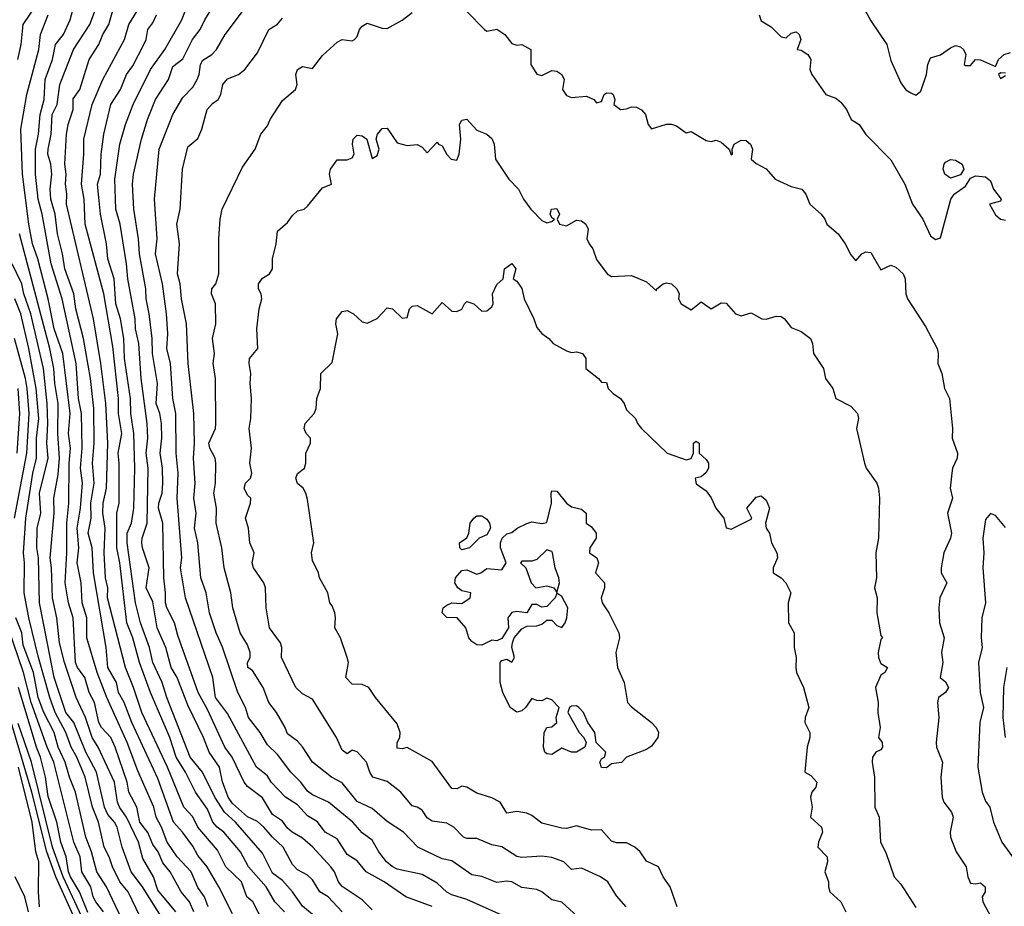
# Model space of a CAD drawing. Header units: metres. Extents: x -51132 to -49532, y -231222 to -229437.
# Tile 135 of 256: x -50552 to -50454, y -230771 to -230682. Entities that reach past the tile are written whole.
import ezdxf

# ---------------------------------------------------------------- set-up
doc = ezdxf.new("R2010")
doc.units = ezdxf.units.M
for name, color, linetype in [('CONTOUR_HALF', 8, 'Continuous'), ('CONTOUR_INDEX', 1, 'Continuous'), ('CONTOUR_INTER', 3, 'Continuous')]:
    doc.layers.add(name, color=color, linetype=linetype)

msp = doc.modelspace()

# ---------------------------------------------------------------- linework, layer by layer
at = {"layer": 'CONTOUR_HALF'}
for points, elevation in [([(-50531.08, -230771.477), (-50532.457, -230768.759), (-50533.63, -230766.759), (-50534.58, -230765.621), (-50535.08, -230764.687), (-50536.119, -230763.259), (-50536.999, -230762.259), (-50538.58, -230757.879), (-50541.184, -230752.259), (-50541.944, -230750.259), (-50542.511, -230749.259), (-50542.729, -230748.259), (-50543.59, -230746.759), (-50543.77, -230744.759), (-50545.044, -230737.259), (-50545.16, -230734.759), (-50545.577, -230733.259), (-50545.269, -230731.759), (-50545.285, -230730.259), (-50544.97, -230728.259), (-50545.14, -230726.259), (-50544.949, -230724.259), (-50544.991, -230720.759), (-50545.317, -230717.759), (-50546.023, -230713.759), (-50546.812, -230710.759), (-50547, -230709.259), (-50547.903, -230706.759), (-50548.134, -230705.259), (-50548.638, -230703.259), (-50548.872, -230701.259), (-50549.302, -230699.759), (-50549.381, -230698.759), (-50549.218, -230697.259), (-50549.303, -230696.259), (-50549.606, -230695.259), (-50549.582, -230694.759), (-50549.265, -230693.259), (-50549.168, -230691.259), (-50548.681, -230690.259), (-50548.419, -230688.259), (-50547.035, -230684.759), (-50545.392, -230682.259), (-50542.962, -230675.759)], 75.5), ([(-50520.089, -230771.259), (-50521.501, -230769.759), (-50522.329, -230769.259), (-50523.08, -230768.051), (-50523.58, -230767.578), (-50524.58, -230767.057), (-50525.08, -230766.529), (-50526.013, -230764.759), (-50527.091, -230763.759), (-50527.945, -230762.759), (-50528.58, -230762.216), (-50529.58, -230761.716), (-50531.08, -230760.393), (-50531.517, -230759.759), (-50532.08, -230758.221), (-50532.387, -230756.759), (-50533.42, -230755.259), (-50534.011, -230753.759), (-50535.58, -230750.514), (-50536.642, -230747.759), (-50537.244, -230746.759), (-50537.759, -230744.759), (-50538.657, -230742.759), (-50539.08, -230740.168), (-50539.75, -230738.759), (-50539.446, -230736.759), (-50540.121, -230734.759), (-50540.185, -230734.259), (-50540.149, -230733.759), (-50539.637, -230732.259), (-50539.562, -230726.759), (-50539.732, -230725.259), (-50539.593, -230723.759), (-50539.654, -230722.259), (-50540.26, -230717.759), (-50540.497, -230714.259), (-50540.802, -230712.759), (-50540.853, -230711.759), (-50541.596, -230707.759), (-50541.714, -230706.259), (-50542.359, -230702.259), (-50542.8, -230700.759), (-50542.879, -230697.759), (-50542.392, -230694.259), (-50541.803, -230692.259), (-50541.035, -230690.259), (-50539.303, -230686.759), (-50537.89, -230684.759), (-50536.173, -230681.759), (-50535.08, -230678.91)], 77.5), ([(-50525.865, -230771.259), (-50526.833, -230770.259), (-50527.726, -230768.759), (-50529.469, -230766.759), (-50530.291, -230765.259), (-50531.957, -230763.259), (-50532.641, -230762.759), (-50533.055, -230762.259), (-50533.58, -230760.951), (-50534.786, -230759.259), (-50535.787, -230757.259), (-50536.727, -230755.759), (-50537.365, -230753.759), (-50539.302, -230749.259), (-50540.419, -230746.259), (-50541.1, -230743.759), (-50541.692, -230742.259), (-50542.371, -230736.259), (-50542.687, -230734.759), (-50542.701, -230731.259), (-50542.462, -230730.259), (-50542.439, -230726.259), (-50542.555, -230725.259), (-50542.186, -230723.259), (-50542.535, -230721.259), (-50542.528, -230719.759), (-50543.08, -230714.538), (-50543.989, -230709.259), (-50545.869, -230702.259), (-50545.952, -230699.759), (-50546.247, -230698.259), (-50545.984, -230695.259), (-50545.982, -230693.759), (-50545.147, -230690.259), (-50544.091, -230687.759), (-50541.915, -230683.759), (-50541.494, -230682.259), (-50539.988, -230679.759)], 76.5), ([(-50534.956, -230771.259), (-50535.415, -230770.259), (-50536.243, -230769.259), (-50537.355, -230767.259), (-50538.08, -230766.33), (-50538.533, -230765.259), (-50539.08, -230764.511), (-50539.58, -230763.316), (-50540.369, -230762.259), (-50540.692, -230760.759), (-50541.475, -230759.259), (-50541.66, -230758.259), (-50542.849, -230754.759), (-50543.29, -230753.759), (-50544.211, -230752.759), (-50544.485, -230752.259), (-50544.929, -230750.259), (-50545.464, -230749.259), (-50545.897, -230747.759), (-50546.628, -230746.759), (-50546.82, -230746.259), (-50547.082, -230741.759), (-50547.518, -230740.259), (-50547.875, -230738.259), (-50547.709, -230735.259), (-50547.717, -230732.259), (-50547.487, -230730.259), (-50547.467, -230726.259), (-50547.328, -230724.759), (-50547.537, -230723.259), (-50547.355, -230721.259), (-50548.1, -230715.259), (-50548.971, -230712.759), (-50549.582, -230709.759), (-50550.61, -230705.759), (-50551.155, -230704.259), (-50551.525, -230702.259), (-50552.153, -230697.259), (-50552.305, -230692.759), (-50551.707, -230689.259), (-50550.525, -230684.759), (-50550.332, -230683.259), (-50549.586, -230681.259)], 74.5), ([(-50511.08, -230770.716), (-50513.722, -230769.759), (-50515.866, -230768.259), (-50517.695, -230767.259), (-50518.58, -230766.161), (-50519.58, -230765.519), (-50520.58, -230763.954), (-50521.79, -230763.259), (-50522.58, -230762.225), (-50523.58, -230761.637), (-50524.58, -230760.542), (-50525.771, -230759.759), (-50527.195, -230758.259), (-50527.58, -230757.614), (-50528.678, -230756.759), (-50531.58, -230751.368), (-50532.788, -230749.759), (-50533.048, -230747.759), (-50535.787, -230739.759), (-50536.291, -230736.759), (-50536.175, -230735.759), (-50536.63, -230729.759), (-50536.551, -230727.259), (-50536.74, -230725.259), (-50536.772, -230721.259), (-50537.086, -230719.759), (-50537.319, -230716.259), (-50537.665, -230714.759), (-50537.583, -230713.259), (-50537.713, -230711.259), (-50538.116, -230708.259), (-50538.805, -230705.259), (-50538.649, -230703.759), (-50538.896, -230699.759), (-50538.453, -230694.759), (-50537.064, -230691.259), (-50536.08, -230689.569), (-50535.08, -230688.527), (-50534.63, -230687.759), (-50534.432, -230687.259), (-50534.295, -230686.259), (-50534.08, -230685.814), (-50533.151, -230685.259), (-50532.7, -230684.759), (-50531.836, -230683.259), (-50530.08, -230680.925)], 78.5), ([(-50496.08, -230772.101), (-50498.08, -230770.301), (-50499.08, -230770.042), (-50500.08, -230769.243), (-50500.58, -230769.024), (-50502.08, -230768.807), (-50503.08, -230768.263), (-50503.58, -230768.179), (-50504.58, -230768.336), (-50506.08, -230767.719), (-50507.08, -230767.536), (-50509.08, -230766.135), (-50510.08, -230765.952), (-50512.49, -230764.759), (-50513.937, -230763.259), (-50515.58, -230762.198), (-50517.08, -230760.893), (-50518.58, -230760.189), (-50520.08, -230758.319), (-50521.165, -230757.759), (-50523.08, -230756.25), (-50524.08, -230754.701), (-50524.58, -230754.147), (-50525.58, -230753.414), (-50525.82, -230752.759), (-50526.689, -230751.259), (-50527.447, -230750.259), (-50528.015, -230748.759), (-50529.08, -230747.037), (-50529.561, -230746.759), (-50529.601, -230746.259), (-50529.334, -230745.759), (-50529.331, -230745.259), (-50529.58, -230744.471), (-50530.323, -230743.259), (-50531.058, -230740.759), (-50531.255, -230739.259), (-50531.928, -230736.759), (-50532.149, -230734.759), (-50532.743, -230732.259), (-50532.706, -230730.759), (-50532.961, -230729.259), (-50532.792, -230728.259), (-50532.765, -230726.259), (-50532.812, -230725.759), (-50533.371, -230724.759), (-50533.458, -230724.259), (-50532.801, -230722.759), (-50532.773, -230722.259), (-50532.802, -230717.759), (-50533.037, -230716.259), (-50532.905, -230715.259), (-50533.111, -230713.759), (-50532.77, -230712.259), (-50532.8, -230710.259), (-50533.197, -230709.259), (-50533.146, -230708.759), (-50532.75, -230708.259), (-50532.465, -230707.259), (-50532.451, -230703.759), (-50532.332, -230701.759), (-50532.126, -230700.759), (-50530.08, -230696.551), (-50528.823, -230694.759), (-50528.246, -230693.259), (-50527.58, -230692.406), (-50527.328, -230691.759), (-50526.08, -230689.869), (-50524.787, -230688.759), (-50524.588, -230688.259), (-50524.752, -230687.259), (-50524.581, -230686.759), (-50524.08, -230686.467), (-50523.08, -230686.643), (-50522.08, -230685.367), (-50520.58, -230684.004), (-50520.08, -230683.755), (-50519.08, -230683.882), (-50518.844, -230683.759), (-50518.58, -230683.452), (-50518.356, -230682.759), (-50518.08, -230682.394), (-50517.58, -230682.108), (-50516.08, -230682.605), (-50515.58, -230682.628), (-50514.08, -230681.817), (-50513.08, -230681.041)], 79.5), ([(-50507.58, -230680.953), (-50505.823, -230682.759), (-50505.58, -230682.901), (-50504.58, -230682.708), (-50503.765, -230683.259), (-50503.08, -230684.144), (-50502.58, -230684.306), (-50502.08, -230684.239), (-50501.183, -230684.759), (-50501.179, -230686.259), (-50500.58, -230687.237), (-50500.08, -230687.371), (-50499.08, -230686.857), (-50498.58, -230686.919), (-50498.08, -230687.247), (-50497.839, -230687.759), (-50498.008, -230688.759), (-50497.58, -230689.367), (-50497.08, -230689.563), (-50495.58, -230689.416), (-50494.845, -230689.759), (-50494.58, -230690.097), (-50494.08, -230689.982), (-50493.827, -230689.259), (-50493.58, -230689.087), (-50493.08, -230689.143), (-50492.919, -230689.259), (-50492.751, -230689.759), (-50492.847, -230690.259), (-50492.164, -230690.759), (-50491.58, -230690.714), (-50491.08, -230690.517), (-50490.58, -230690.531), (-50490.08, -230690.797), (-50489.671, -230691.259), (-50489.407, -230692.259), (-50489.08, -230692.709), (-50487.58, -230692.228), (-50487.08, -230692.245), (-50486.58, -230692.411), (-50485.58, -230693.106), (-50485.08, -230692.963), (-50483.58, -230693.881), (-50483.08, -230693.98), (-50482.58, -230693.851), (-50482.08, -230694.046), (-50481.271, -230694.759), (-50481.08, -230695.313), (-50480.939, -230695.259), (-50480.983, -230694.759), (-50480.778, -230694.259), (-50480.08, -230693.836), (-50479.58, -230693.888), (-50479.155, -230694.259), (-50478.939, -230694.759), (-50479.067, -230695.759), (-50478.58, -230696.203), (-50477.58, -230696.721), (-50476.687, -230697.759), (-50475.08, -230698.483), (-50473.984, -230698.759), (-50473.583, -230699.259), (-50473.184, -230700.259), (-50472.063, -230701.259), (-50471.683, -230701.759), (-50471.494, -230702.259), (-50470.364, -230703.259), (-50469.65, -230704.259), (-50469.08, -230705.361), (-50468.58, -230705.968), (-50467.979, -230705.259), (-50467.58, -230705.039), (-50467.08, -230705.125), (-50466.08, -230706.856), (-50465.08, -230706.383), (-50464.58, -230706.578), (-50463.843, -230707.259), (-50463.643, -230707.759), (-50463.567, -230709.259), (-50463.4, -230709.759), (-50461.58, -230712.541), (-50460.426, -230714.759), (-50460.317, -230715.259), (-50460.347, -230716.259), (-50459.948, -230717.259), (-50459.699, -230718.759), (-50459.181, -230719.759), (-50458.879, -230722.759), (-50458.917, -230723.759), (-50458.399, -230725.259), (-50458.427, -230725.759), (-50458.881, -230726.759), (-50458.969, -230727.259), (-50459.116, -230728.759), (-50458.89, -230729.759), (-50459.389, -230731.259), (-50458.989, -230733.259), (-50459.088, -230733.759), (-50459.753, -230735.259), (-50460.025, -230736.759), (-50460.029, -230737.259), (-50459.461, -230738.259), (-50460.171, -230739.759), (-50460.244, -230740.759), (-50460.184, -230742.259), (-50459.719, -230743.759), (-50459.976, -230745.259), (-50459.854, -230746.259), (-50460.126, -230747.759), (-50459.58, -230748.189), (-50459.299, -230748.759), (-50459.58, -230749.249), (-50460.277, -230749.759), (-50460.388, -230750.259), (-50460.253, -230751.759), (-50460.539, -230754.259), (-50460.482, -230754.759), (-50459.875, -230756.259), (-50460.062, -230757.759), (-50459.909, -230759.759), (-50459.755, -230760.259), (-50459, -230761.259), (-50458.824, -230761.759), (-50459.135, -230763.259), (-50459.088, -230763.759), (-50458.521, -230765.259), (-50457.504, -230766.759), (-50457.34, -230767.759), (-50457.08, -230768.384), (-50456.58, -230768.455), (-50456.08, -230768.356), (-50455.601, -230768.759), (-50455.612, -230769.259), (-50455.917, -230769.759), (-50455.858, -230770.259), (-50454.79, -230772.259)], 79.5), ([(-50467.67, -230680.759), (-50467.08, -230681.888), (-50465.464, -230684.259), (-50465.08, -230685.841), (-50464.08, -230688.089), (-50463.58, -230688.791), (-50463.08, -230689.102), (-50462.58, -230689.322), (-50462.08, -230688.933), (-50461.506, -230687.259), (-50461.375, -230686.259), (-50461.08, -230685.601), (-50460.08, -230685.275), (-50459.08, -230684.57), (-50458.58, -230684.365), (-50458.08, -230684.49), (-50457.778, -230684.759), (-50457.565, -230685.259), (-50457.709, -230686.259), (-50457.58, -230686.369), (-50457.08, -230686.366), (-50456.58, -230685.746), (-50456.08, -230685.784), (-50454.58, -230686.469), (-50454.259, -230685.759), (-50453.694, -230685.259), (-50453.08, -230685.043)], 78.5), ([(-50453.58, -230687.134), (-50454.08, -230687.098), (-50454.29, -230687.259), (-50454.08, -230687.644), (-50453.58, -230687.346)], 78.5), ([(-50537.91, -230772.259), (-50540.108, -230768.759), (-50541.243, -230767.259), (-50542.169, -230764.759), (-50542.641, -230762.759), (-50542.907, -230762.259), (-50543.58, -230761.489), (-50543.923, -230760.759), (-50544.731, -230757.259), (-50545.792, -230755.259), (-50546.987, -230752.259), (-50547.794, -230751.259), (-50548.969, -230747.759), (-50550.45, -230740.259), (-50550.528, -230735.759), (-50550.711, -230734.759), (-50550.663, -230732.759), (-50550.295, -230731.259), (-50550.44, -230729.259), (-50549.574, -230725.759), (-50549.709, -230724.259), (-50549.592, -230722.259), (-50549.662, -230720.259), (-50550.055, -230716.759), (-50551.324, -230711.259), (-50552.03, -230709.259), (-50552.199, -230708.259), (-50553.176, -230706.259)], 73.5), ([(-50486.485, -230770.759), (-50487.198, -230768.759), (-50487.915, -230767.759), (-50488.37, -230766.759), (-50489.58, -230766.169), (-50490.215, -230765.259), (-50490.731, -230764.759), (-50491.58, -230764.335), (-50492.58, -230764.338), (-50493.08, -230764.17), (-50494.08, -230763.039), (-50495.08, -230763.067), (-50496.58, -230762.641), (-50497.58, -230762.897), (-50498.08, -230762.882), (-50500.08, -230762.382), (-50501.08, -230761.597), (-50501.58, -230761.361), (-50502.58, -230761.196), (-50503.58, -230761.354), (-50504.242, -230760.259), (-50505.08, -230759.826), (-50506.58, -230759.367), (-50507.58, -230758.744), (-50508.08, -230758.662), (-50508.58, -230758.914), (-50509.08, -230758.898), (-50511.08, -230756.188), (-50513.58, -230754.784), (-50514.08, -230754.9), (-50514.58, -230754.829), (-50514.592, -230754.259), (-50514.293, -230753.759), (-50514.261, -230753.259), (-50514.58, -230752.415), (-50516.756, -230749.759), (-50517.433, -230748.759), (-50518.08, -230748.452), (-50519.08, -230748.422), (-50519.723, -230747.759), (-50519.473, -230746.259), (-50519.598, -230745.759), (-50520.267, -230743.759), (-50520.831, -230742.759), (-50520.751, -230741.759), (-50520.832, -230741.259), (-50521.08, -230740.563), (-50521.339, -230740.259), (-50521.542, -230739.259), (-50522.378, -230737.759), (-50522.479, -230737.259), (-50523.08, -230736.029), (-50523.158, -230735.259), (-50522.918, -230734.259), (-50523.58, -230729.888), (-50523.732, -230729.259), (-50524.014, -230728.759), (-50524.58, -230728.274), (-50524.734, -230727.759), (-50524.58, -230727.273), (-50523.855, -230726.759), (-50523.726, -230726.259), (-50523.721, -230725.259), (-50523.271, -230724.259), (-50523.268, -230723.759), (-50523.687, -230723.259), (-50523.904, -230722.759), (-50523.786, -230722.259), (-50522.912, -230721.259), (-50522.705, -230720.759), (-50522.619, -230719.759), (-50522.281, -230718.759), (-50522.242, -230717.259), (-50521.08, -230716.16), (-50520.532, -230713.259), (-50520.73, -230712.259), (-50520.658, -230711.759), (-50520.08, -230711.031), (-50519.58, -230710.934), (-50518.959, -230711.259), (-50518.08, -230712.083), (-50517.58, -230712.189), (-50516.58, -230711.753), (-50515.58, -230710.682), (-50515.037, -230710.759), (-50514.08, -230711.693), (-50513.58, -230711.64), (-50513.35, -230710.759), (-50513.08, -230710.495), (-50512.58, -230710.417), (-50511.08, -230711.271), (-50510.08, -230710.144), (-50509.08, -230710.993), (-50508.58, -230711.047), (-50508.08, -230710.792), (-50507.832, -230710.259), (-50507.58, -230710.041), (-50506.88, -230710.259), (-50506.08, -230711.009), (-50505.58, -230710.96), (-50505.08, -230710.569), (-50504.956, -230710.259), (-50505.016, -230709.259), (-50504.58, -230708.326), (-50503.934, -230707.759), (-50503.82, -230706.759), (-50503.08, -230706.236), (-50502.661, -230706.759), (-50502.951, -230707.759), (-50502.58, -230707.986), (-50502.08, -230708.741), (-50501.834, -230709.759), (-50500.856, -230711.759), (-50500.58, -230712.634), (-50500.08, -230713.249), (-50499.378, -230713.759), (-50498.93, -230714.259), (-50497.58, -230714.994), (-50497.08, -230715.163), (-50496.58, -230715.094), (-50495.993, -230715.259), (-50495.663, -230715.759), (-50495.654, -230716.759), (-50494.383, -230717.759), (-50494.08, -230718.131), (-50493.58, -230718.15), (-50493.42, -230718.759), (-50492.932, -230719.259), (-50492.165, -230719.759), (-50491.808, -230720.259), (-50491.58, -230720.913), (-50490.66, -230721.759), (-50490.46, -230722.259), (-50490.064, -230722.759), (-50487.51, -230725.259), (-50485.58, -230725.912), (-50485.08, -230725.779), (-50484.85, -230725.259), (-50484.854, -230724.259), (-50484.58, -230724.047), (-50484.302, -230724.259), (-50484.299, -230725.259), (-50483.58, -230725.885), (-50483.351, -230726.259), (-50483.354, -230726.759), (-50483.58, -230727.186), (-50484.08, -230727.619), (-50484.68, -230727.759), (-50484.58, -230728.326), (-50483.58, -230729.029), (-50483.08, -230729.728), (-50482.607, -230730.759), (-50481.831, -230731.759), (-50481.58, -230732.746), (-50481.08, -230732.886), (-50479.08, -230731.853), (-50479.024, -230731.759), (-50479.509, -230730.759), (-50478.58, -230729.678), (-50478.08, -230729.525), (-50477.58, -230729.961), (-50477.252, -230730.759), (-50477.629, -230732.259), (-50477.58, -230732.759), (-50477.249, -230733.259), (-50477.049, -230734.259), (-50476.504, -230735.259), (-50476.436, -230735.759), (-50476.888, -230736.759), (-50476.874, -230737.259), (-50476.08, -230737.769), (-50475.587, -230738.259), (-50475.095, -230739.259), (-50475.375, -230740.259), (-50475.332, -230742.259), (-50474.778, -230743.259), (-50474.778, -230744.759), (-50474.552, -230745.759), (-50474.61, -230746.759), (-50474.515, -230747.259), (-50473.819, -230748.759), (-50473.288, -230750.759), (-50473.669, -230751.759), (-50473.696, -230752.259), (-50473.184, -230753.259), (-50473.181, -230753.759), (-50473.477, -230754.759), (-50473.709, -230757.259), (-50473.08, -230757.584), (-50472.494, -230758.259), (-50472.579, -230758.759), (-50472.984, -230759.259), (-50473.123, -230759.759), (-50472.973, -230760.759), (-50473.135, -230761.759), (-50472.034, -230762.759), (-50471.932, -230763.259), (-50472.325, -230764.259), (-50472.376, -230764.759), (-50471.469, -230765.759), (-50471.419, -230766.259), (-50471.693, -230767.259), (-50471.311, -230768.259), (-50471.33, -230768.759), (-50471.178, -230769.259), (-50470.08, -230770.273), (-50469.575, -230771.259)], 80.5), ([(-50552.947, -230731.759), (-50551.699, -230725.259), (-50551.487, -230721.259), (-50551.679, -230718.759), (-50551.834, -230717.759), (-50552.934, -230713.759)], 72.5), ([(-50541.583, -230773.259), (-50543.724, -230768.759), (-50544.679, -230767.259), (-50545.234, -230765.259), (-50545.799, -230763.759), (-50546.845, -230759.259), (-50547.441, -230757.759), (-50547.859, -230756.259), (-50548.58, -230754.732), (-50548.98, -230753.259), (-50550.005, -230751.259), (-50550.58, -230749.768), (-50551.03, -230747.259), (-50552.08, -230744.521), (-50552.212, -230743.259), (-50552.829, -230741.759)], 72.5), ([(-50453.441, -230746.759), (-50453.775, -230748.759), (-50453.825, -230751.759), (-50453.595, -230753.759)], 78.5), ([(-50545.58, -230771.326), (-50546.444, -230769.259), (-50547.334, -230767.759), (-50547.524, -230767.259), (-50547.763, -230765.759), (-50548.316, -230764.259), (-50548.701, -230762.259), (-50549.58, -230759.705), (-50549.839, -230757.759), (-50550.339, -230755.759), (-50550.743, -230754.759), (-50552.536, -230748.759)], 71.5), ([(-50546.77, -230772.259), (-50548.804, -230767.759), (-50549.707, -230765.259), (-50551.206, -230759.259), (-50553.716, -230750.759)], 70.5), ([(-50551.547, -230771.259), (-50551.906, -230769.759), (-50552.872, -230767.759)], 69.5)]:
    msp.add_lwpolyline(points, dxfattribs=dict(at, elevation=elevation))
at = {"layer": 'CONTOUR_INDEX'}
for points, elevation in [([(-50533.545, -230770.759), (-50533.909, -230769.759), (-50534.58, -230768.834), (-50535.229, -230767.259), (-50536.627, -230765.759), (-50537.637, -230764.259), (-50538.212, -230762.759), (-50538.744, -230761.759), (-50538.99, -230760.759), (-50540.58, -230757.106), (-50541.658, -230754.259), (-50543.707, -230749.759), (-50544.648, -230747.259), (-50545.696, -230743.759), (-50545.71, -230741.759), (-50546.151, -230740.259), (-50546.252, -230738.259), (-50546.681, -230736.259), (-50546.489, -230734.759), (-50546.669, -230732.759), (-50546.32, -230730.759), (-50546.142, -230728.259), (-50546.325, -230726.759), (-50546.174, -230724.759), (-50546.226, -230721.259), (-50546.524, -230719.759), (-50546.771, -230716.259), (-50548.162, -230709.759), (-50549.276, -230706.259), (-50550.179, -230701.259), (-50550.567, -230699.759), (-50550.828, -230697.259), (-50550.855, -230694.759), (-50550.527, -230693.259), (-50550.385, -230691.259), (-50549.967, -230689.759), (-50549.887, -230687.759), (-50549.126, -230685.759), (-50548.844, -230684.259), (-50548.047, -230683.259), (-50547.353, -230681.759), (-50547.095, -230680.759)], 75), ([(-50491.604, -230770.759), (-50492.58, -230769.641), (-50493.462, -230768.259), (-50494.188, -230767.759), (-50496.08, -230766.885), (-50497.08, -230767.006), (-50497.857, -230766.259), (-50499.08, -230765.814), (-50500.08, -230765.674), (-50502.08, -230765.799), (-50502.58, -230765.726), (-50504.08, -230764.754), (-50505.08, -230764.548), (-50506.58, -230763.92), (-50507.58, -230763.905), (-50507.935, -230763.759), (-50508.891, -230762.759), (-50509.58, -230762.355), (-50511.08, -230762.159), (-50511.58, -230761.824), (-50512.08, -230761.067), (-50512.58, -230760.768), (-50513.08, -230760.643), (-50514.204, -230759.259), (-50515.58, -230758.184), (-50517.003, -230757.759), (-50517.312, -230757.259), (-50517.642, -230756.259), (-50518.58, -230755.207), (-50519.08, -230755.042), (-50519.58, -230755.396), (-50520.08, -230755.051), (-50520.674, -230753.759), (-50523.08, -230749.913), (-50524.08, -230749.387), (-50524.751, -230748.759), (-50526.181, -230745.759), (-50526.128, -230744.759), (-50526.272, -230744.259), (-50527.373, -230742.759), (-50527.703, -230740.759), (-50527.79, -230738.759), (-50527.95, -230738.259), (-50528.989, -230736.759), (-50529.112, -230736.259), (-50528.931, -230735.259), (-50529.357, -230734.259), (-50529.496, -230732.759), (-50529.786, -230731.759), (-50529.268, -230730.259), (-50529.265, -230729.759), (-50529.58, -230729.454), (-50529.917, -230728.759), (-50529.78, -230728.259), (-50529.289, -230727.759), (-50529.143, -230727.259), (-50529.343, -230726.259), (-50529.192, -230724.759), (-50529.415, -230722.759), (-50529.245, -230721.759), (-50529.194, -230719.759), (-50529.325, -230718.259), (-50529.239, -230717.259), (-50529.433, -230716.259), (-50529.37, -230715.759), (-50528.563, -230714.759), (-50528.65, -230712.759), (-50528.408, -230710.759), (-50528.139, -230709.759), (-50528.199, -230709.259), (-50528.474, -230708.759), (-50528.478, -230708.259), (-50528.08, -230707.686), (-50527.37, -230707.259), (-50527.084, -230706.759), (-50527.072, -230705.759), (-50526.696, -230704.259), (-50526.58, -230702.979), (-50525.58, -230702.112), (-50525.08, -230701.407), (-50524.58, -230700.949), (-50523.905, -230700.759), (-50523.58, -230700.459), (-50522.08, -230698.618), (-50521.149, -230698.259), (-50521.362, -230697.259), (-50521.266, -230696.759), (-50520.58, -230695.832), (-50519.58, -230695.818), (-50519.08, -230695.634), (-50518.89, -230695.259), (-50519.051, -230694.259), (-50518.982, -230693.759), (-50518.58, -230693.337), (-50518.08, -230693.419), (-50517.621, -230693.759), (-50517.08, -230695.687), (-50516.58, -230695.385), (-50516.385, -230694.759), (-50516.681, -230693.759), (-50516.556, -230693.259), (-50516.08, -230692.667), (-50515.58, -230692.657), (-50514.58, -230694.104), (-50513.58, -230694.386), (-50512.58, -230694.265), (-50512.08, -230694.565), (-50511.58, -230695.13), (-50510.58, -230694.051), (-50510.435, -230694.259), (-50510.08, -230694.406), (-50509.58, -230695.275), (-50509.146, -230695.759), (-50508.58, -230695.865), (-50508.351, -230695.259), (-50508.186, -230693.759), (-50508.332, -230692.259), (-50508.08, -230691.824), (-50507.58, -230691.731), (-50506.58, -230692.832), (-50505.58, -230693.249), (-50505.08, -230693.687), (-50504.842, -230694.259), (-50504.731, -230695.759), (-50503.371, -230697.759), (-50502.398, -230698.759), (-50501.907, -230699.759), (-50501.158, -230700.759), (-50500.08, -230701.89), (-50499.58, -230702.143), (-50499.08, -230701.992), (-50498.803, -230701.759), (-50499.08, -230701.636), (-50499.224, -230701.259), (-50499.089, -230700.759), (-50498.58, -230700.688), (-50498.314, -230701.259), (-50498.526, -230701.759), (-50498.295, -230702.259), (-50497.58, -230702.425), (-50496.58, -230701.868), (-50496.08, -230701.947), (-50495.645, -230702.259), (-50495.412, -230702.759), (-50495.545, -230703.759), (-50495.337, -230704.259), (-50494.969, -230704.759), (-50494.58, -230705.822), (-50493.526, -230707.259), (-50493.08, -230707.52), (-50491.08, -230707.415), (-50489.58, -230708.048), (-50488.58, -230708.956), (-50488.525, -230708.759), (-50487.905, -230708.259), (-50487.58, -230708.149), (-50487.08, -230708.273), (-50486.524, -230708.759), (-50486.299, -230709.259), (-50486.361, -230709.759), (-50486.113, -230710.259), (-50485.08, -230710.852), (-50484.08, -230710.079), (-50483.08, -230710.754), (-50482.08, -230710.163), (-50481.58, -230710.204), (-50480.64, -230711.259), (-50480.08, -230711.457), (-50479.08, -230711.166), (-50478.016, -230711.759), (-50477.58, -230711.798), (-50476.58, -230711.499), (-50476.08, -230711.541), (-50475.751, -230711.759), (-50475.08, -230712.638), (-50474.08, -230713.045), (-50473.111, -230713.759), (-50472.921, -230714.259), (-50472.837, -230715.259), (-50471.831, -230716.759), (-50471.639, -230717.759), (-50470.877, -230718.759), (-50470.595, -230719.759), (-50469.08, -230720.542), (-50468.42, -230721.259), (-50468.323, -230721.759), (-50468.513, -230722.759), (-50467.725, -230726.259), (-50467.556, -230726.759), (-50466.47, -230728.259), (-50466.319, -230728.759), (-50466.225, -230729.759), (-50466.314, -230733.759), (-50466.566, -230735.259), (-50466.505, -230737.759), (-50466.716, -230738.759), (-50466.444, -230739.759), (-50466.481, -230741.259), (-50466.08, -230743.543), (-50465.893, -230743.759), (-50466.08, -230743.939), (-50466.34, -230745.259), (-50466.323, -230745.759), (-50466.08, -230746.363), (-50465.413, -230746.759), (-50465.69, -230747.259), (-50466.08, -230747.535), (-50466.604, -230748.759), (-50466.327, -230750.259), (-50466.368, -230751.259), (-50466.148, -230752.759), (-50466.322, -230753.759), (-50465.942, -230754.259), (-50465.917, -230754.759), (-50466.08, -230754.995), (-50466.582, -230755.259), (-50466.907, -230755.759), (-50466.948, -230756.259), (-50466.709, -230757.759), (-50466.69, -230760.759), (-50466.24, -230761.759), (-50466.12, -230764.259), (-50465.58, -230765.297), (-50464.721, -230767.759), (-50464.08, -230768.501), (-50462.58, -230770.829)], 80), ([(-50550.436, -230770.759), (-50550.529, -230769.259), (-50550.526, -230766.259), (-50550.803, -230765.259), (-50551.194, -230762.259), (-50552.534, -230756.759)], 70)]:
    msp.add_lwpolyline(points, dxfattribs=dict(at, elevation=elevation))
at = {"layer": 'CONTOUR_INTER'}
for points, elevation in [([(-50552.618, -230685.759), (-50552.278, -230684.259), (-50552.077, -230682.259), (-50550.751, -230680.259)], 74), ([(-50517.08, -230771.048), (-50518.08, -230770.073), (-50520.08, -230768.713), (-50520.458, -230768.259), (-50520.866, -230767.259), (-50521.222, -230766.759), (-50523.021, -230764.759), (-50524.08, -230763.882), (-50525.108, -230763.259), (-50525.58, -230762.878), (-50526.08, -230762.17), (-50527.08, -230761.511), (-50528.08, -230759.841), (-50529.58, -230758.674), (-50529.903, -230758.259), (-50531.129, -230755.759), (-50531.869, -230754.759), (-50533.58, -230750.97), (-50534.517, -230749.259), (-50536.58, -230743.551), (-50536.903, -230742.259), (-50537.685, -230740.759), (-50537.819, -230740.259), (-50537.793, -230739.259), (-50537.98, -230737.759), (-50538.068, -230732.259), (-50538.497, -230730.759), (-50538.488, -230730.259), (-50538.15, -230729.259), (-50538.067, -230728.259), (-50538.092, -230726.759), (-50538.353, -230725.259), (-50538.166, -230723.759), (-50538.204, -230722.259), (-50538.379, -230721.259), (-50538.748, -230720.259), (-50538.617, -230718.259), (-50539.095, -230715.259), (-50539.142, -230713.759), (-50539.434, -230711.259), (-50539.763, -230709.759), (-50539.779, -230708.759), (-50540.421, -230705.259), (-50540.508, -230703.759), (-50540.976, -230700.759), (-50541.104, -230698.259), (-50541.025, -230697.259), (-50540.226, -230693.759), (-50539.628, -230691.759), (-50538.821, -230689.759), (-50537.494, -230687.759), (-50537.08, -230686.452), (-50536.08, -230685.691), (-50535.102, -230683.759), (-50534.321, -230682.759), (-50533.866, -230681.759), (-50532.922, -230680.259)], 78), ([(-50528.001, -230772.259), (-50529.04, -230770.259), (-50529.636, -230769.759), (-50530.198, -230768.259), (-50531.764, -230766.759), (-50532.58, -230765.077), (-50534.569, -230762.759), (-50535.08, -230761.725), (-50535.981, -230760.759), (-50537.593, -230756.759), (-50540.177, -230751.259), (-50541.005, -230748.759), (-50541.821, -230746.759), (-50543.615, -230739.759), (-50543.602, -230738.759), (-50543.828, -230737.759), (-50543.966, -230735.259), (-50543.873, -230732.759), (-50544.108, -230731.259), (-50544.056, -230730.259), (-50543.714, -230728.759), (-50543.578, -230724.259), (-50543.799, -230720.259), (-50544.279, -230716.259), (-50545.02, -230711.759), (-50547.75, -230700.259), (-50547.686, -230699.259), (-50547.852, -230698.259), (-50547.765, -230697.259), (-50547.893, -230696.259), (-50547.738, -230693.259), (-50547.561, -230692.259), (-50547.058, -230690.759), (-50547.08, -230689.712), (-50546.394, -230688.759), (-50545.465, -230685.759), (-50544.492, -230684.259), (-50544.108, -230683.259), (-50543.49, -230682.259), (-50543.08, -230680.823)], 76), ([(-50522.08, -230772.371), (-50524.08, -230770.704), (-50525.08, -230769.245), (-50526.08, -230768.117), (-50527.08, -230767.386), (-50528.08, -230765.368), (-50530.787, -230762.259), (-50531.891, -230761.259), (-50532.848, -230759.759), (-50534.098, -230757.259), (-50535.349, -230755.759), (-50537.681, -230749.759), (-50538.148, -230748.259), (-50539.07, -230746.259), (-50539.404, -230744.759), (-50540.319, -230742.259), (-50540.803, -230740.259), (-50541.666, -230734.259), (-50541.636, -230733.259), (-50541.217, -230732.259), (-50540.972, -230730.759), (-50540.894, -230726.759), (-50540.982, -230723.259), (-50541.279, -230721.259), (-50541.317, -230719.759), (-50541.924, -230715.759), (-50541.997, -230713.759), (-50542.321, -230711.759), (-50542.802, -230710.259), (-50542.943, -230707.759), (-50543.591, -230705.759), (-50543.732, -230704.259), (-50544.339, -230701.259), (-50544.638, -230698.259), (-50544.312, -230697.259), (-50544.255, -230695.259), (-50543.98, -230693.259), (-50543.274, -230690.259), (-50542.335, -230688.759), (-50541.719, -230687.259), (-50541.08, -230686.397), (-50539.988, -230684.259), (-50539.746, -230683.759), (-50539.587, -230682.759), (-50539.08, -230682.081), (-50538.708, -230681.259)], 77), ([(-50504.08, -230771.61), (-50507.58, -230770.014), (-50509.08, -230769.541), (-50509.58, -230769.298), (-50510.58, -230768.383), (-50512.08, -230767.531), (-50514.58, -230766.975), (-50515.08, -230766.726), (-50515.631, -230766.259), (-50516.406, -230765.259), (-50517.08, -230764.059), (-50518.08, -230763.347), (-50519.03, -230762.259), (-50521.468, -230760.259), (-50523.08, -230759.533), (-50523.58, -230759.16), (-50524.251, -230758.259), (-50525.254, -230757.259), (-50526.58, -230755.479), (-50527.58, -230754.503), (-50528.323, -230753.259), (-50529.469, -230751.759), (-50529.772, -230750.759), (-50530.555, -230749.259), (-50532.08, -230744.722), (-50532.743, -230743.259), (-50533.399, -230741.259), (-50533.742, -230739.259), (-50534.273, -230737.759), (-50534.558, -230734.259), (-50534.911, -230732.759), (-50534.721, -230731.259), (-50534.958, -230729.759), (-50534.835, -230728.259), (-50535.01, -230725.759), (-50534.895, -230724.259), (-50534.962, -230721.259), (-50535.519, -230716.259), (-50535.715, -230712.259), (-50536.219, -230709.759), (-50536.337, -230708.259), (-50536.601, -230707.259), (-50536.394, -230704.259), (-50536.685, -230702.259), (-50536.335, -230700.759), (-50536.117, -230696.759), (-50535.58, -230694.503), (-50534.58, -230693.689), (-50534.179, -230692.759), (-50533.627, -230690.759), (-50533.08, -230690.156), (-50532.52, -230689.759), (-50532.253, -230689.259), (-50532.071, -230688.259), (-50531.58, -230687.693), (-50530.488, -230687.259), (-50529.866, -230686.759), (-50528.58, -230685.088), (-50527.429, -230682.759), (-50526.58, -230682.202), (-50526.08, -230681.602)], 79), ([(-50478.283, -230681.259), (-50478.08, -230681.88), (-50477.08, -230682.491), (-50476.08, -230683.471), (-50475.58, -230683.596), (-50475.08, -230683.117), (-50474.58, -230682.984), (-50474.257, -230683.259), (-50474.084, -230683.759), (-50474.48, -230684.759), (-50474.08, -230684.818), (-50473.387, -230685.259), (-50473.107, -230685.759), (-50473.183, -230686.759), (-50473.006, -230687.259), (-50471.58, -230689.275), (-50470.58, -230689.647), (-50470.08, -230690.028), (-50469.518, -230690.759), (-50469.063, -230691.759), (-50468.245, -230692.259), (-50467.58, -230693.291), (-50465.08, -230695.819), (-50463.654, -230698.259), (-50462.887, -230700.259), (-50461.868, -230701.759), (-50461.08, -230703.452), (-50460.58, -230703.822), (-50460.08, -230703.632), (-50459.056, -230699.759), (-50458.726, -230699.259), (-50457.58, -230698.466), (-50457.08, -230697.643), (-50456.58, -230697.41), (-50455.58, -230697.539), (-50455.08, -230697.933), (-50454.775, -230698.759), (-50454.014, -230699.759), (-50454.08, -230699.954), (-50455.161, -230700.259), (-50454.58, -230701.338), (-50454.08, -230701.776), (-50453.58, -230701.877)], 79), ([(-50459.729, -230696.259), (-50459.58, -230696.045), (-50459.08, -230695.791), (-50458.58, -230695.851), (-50457.931, -230696.259), (-50457.748, -230696.759), (-50458.08, -230697.327), (-50459.08, -230697.658), (-50459.656, -230697.259), (-50459.818, -230696.759), (-50459.729, -230696.259)], 79), ([(-50536.775, -230771.259), (-50538.58, -230769.103), (-50539.022, -230767.759), (-50540.08, -230765.913), (-50540.507, -230764.259), (-50541.707, -230761.759), (-50542.426, -230760.759), (-50542.612, -230760.259), (-50542.921, -230758.259), (-50544.548, -230754.759), (-50545.158, -230753.759), (-50545.834, -230751.759), (-50546.769, -230749.759), (-50547.944, -230746.259), (-50548.428, -230744.259), (-50548.698, -230741.759), (-50549.139, -230739.759), (-50549.226, -230736.759), (-50549.381, -230735.759), (-50548.972, -230731.259), (-50549.005, -230729.759), (-50548.58, -230727.398), (-50548.441, -230725.759), (-50548.596, -230723.259), (-50548.556, -230720.259), (-50548.89, -230718.259), (-50548.999, -230716.759), (-50549.413, -230714.759), (-50552.462, -230703.259)], 74), ([(-50540.35, -230771.759), (-50541.535, -230769.259), (-50542.376, -230768.259), (-50543.133, -230766.759), (-50543.451, -230765.759), (-50543.942, -230764.759), (-50544.534, -230762.259), (-50545.121, -230760.759), (-50545.878, -230757.759), (-50546.706, -230755.759), (-50547.264, -230754.759), (-50547.805, -230753.259), (-50548.869, -230751.259), (-50549.414, -230749.759), (-50550.551, -230745.759), (-50551.519, -230741.759), (-50551.968, -230739.259), (-50551.935, -230736.259), (-50552.05, -230735.259), (-50551.821, -230731.759), (-50551.11, -230727.259), (-50550.752, -230725.759), (-50550.729, -230723.759), (-50550.516, -230721.759), (-50550.767, -230718.759), (-50551.498, -230714.759), (-50552.328, -230711.259), (-50552.902, -230709.759)], 73), ([(-50552.669, -230725.259), (-50552.412, -230721.259), (-50552.586, -230718.759)], 72), ([(-50499.128, -230729.259), (-50499.08, -230729.013), (-50498.58, -230729.061), (-50497.587, -230730.259), (-50497.08, -230730.633), (-50496.08, -230730.876), (-50495.629, -230731.259), (-50495.615, -230732.259), (-50495.08, -230732.63), (-50494.611, -230733.259), (-50494.628, -230733.759), (-50495.255, -230734.759), (-50495.296, -230735.259), (-50494.55, -230735.759), (-50494.398, -230736.259), (-50494.699, -230737.259), (-50493.779, -230738.259), (-50493.787, -230738.759), (-50494.109, -230739.759), (-50494.023, -230740.259), (-50493.352, -230741.259), (-50492.334, -230743.259), (-50492.27, -230743.759), (-50492.645, -230745.259), (-50492.476, -230746.759), (-50491.814, -230748.259), (-50491.479, -230750.259), (-50491.08, -230750.711), (-50489.08, -230752.271), (-50488.62, -230752.759), (-50488.379, -230753.259), (-50488.421, -230753.759), (-50489.08, -230754.646), (-50489.58, -230754.96), (-50491.58, -230755.734), (-50492.08, -230756.297), (-50493.08, -230756.41), (-50493.58, -230756.807), (-50494.08, -230756.779), (-50494.24, -230756.259), (-50494.08, -230755.906), (-50493.777, -230755.759), (-50493.652, -230755.259), (-50494.62, -230754.259), (-50494.762, -230753.259), (-50495.466, -230752.259), (-50495.875, -230751.259), (-50496.358, -230750.759), (-50496.58, -230750.586), (-50497.08, -230750.638), (-50497.302, -230750.759), (-50497.469, -230751.259), (-50496.317, -230753.259), (-50495.844, -230753.759), (-50495.608, -230754.259), (-50495.762, -230754.759), (-50496.58, -230755.257), (-50497.08, -230755.244), (-50498.08, -230754.832), (-50499.08, -230755.489), (-50499.58, -230755.427), (-50499.757, -230755.259), (-50499.911, -230754.759), (-50499.823, -230753.259), (-50499.58, -230752.772), (-50499.08, -230752.713), (-50498.565, -230752.259), (-50498.634, -230751.759), (-50498.315, -230750.759), (-50499.08, -230749.979), (-50499.58, -230749.819), (-50500.08, -230750.082), (-50500.58, -230750.075), (-50501.08, -230749.854), (-50501.704, -230750.759), (-50502.08, -230751.096), (-50502.58, -230751.224), (-50503.256, -230750.759), (-50503.974, -230749.259), (-50504.25, -230748.259), (-50504.236, -230746.259), (-50504.08, -230746.059), (-50503.58, -230745.909), (-50503.08, -230746.207), (-50502.813, -230745.759), (-50503.07, -230744.759), (-50503.01, -230744.259), (-50502.834, -230743.759), (-50502.08, -230742.88), (-50501.58, -230742.597), (-50500.58, -230742.557), (-50500.08, -230742.404), (-50499.58, -230742.01), (-50499.08, -230742.005), (-50498.58, -230742.532), (-50498.08, -230742.745), (-50497.722, -230742.259), (-50497.552, -230741.759), (-50497.477, -230740.759), (-50498.08, -230739.627), (-50498.58, -230739.278), (-50498.724, -230739.759), (-50499.58, -230740.635), (-50500.08, -230740.683), (-50500.58, -230740.442), (-50501.08, -230740.444), (-50501.58, -230741.282), (-50502.58, -230741.145), (-50503.08, -230741.244), (-50503.47, -230741.759), (-50503.41, -230742.759), (-50504.08, -230743.829), (-50504.58, -230744.09), (-50505.08, -230744.004), (-50506.08, -230744.501), (-50506.58, -230744.465), (-50507.08, -230744.131), (-50507.379, -230743.759), (-50507.703, -230742.759), (-50508.552, -230741.759), (-50509.58, -230741.719), (-50510.059, -230741.259), (-50509.953, -230740.759), (-50509.58, -230740.49), (-50509.08, -230740.26), (-50508.08, -230740.343), (-50507.262, -230739.759), (-50507.198, -230739.259), (-50508.08, -230739.069), (-50508.479, -230738.759), (-50508.797, -230738.259), (-50508.716, -230737.759), (-50508.08, -230737.02), (-50507.58, -230736.963), (-50506.58, -230737.386), (-50506.182, -230737.259), (-50505.58, -230736.819), (-50504.08, -230736.951), (-50503.646, -230736.259), (-50504.203, -230734.759), (-50504.21, -230734.259), (-50504.033, -230733.759), (-50503.58, -230733.33), (-50503.08, -230733.203), (-50502.548, -230732.759), (-50501.58, -230732.293), (-50501.08, -230732.124), (-50500.08, -230732.303), (-50499.58, -230732.205), (-50499.096, -230730.259), (-50499.128, -230729.259)], 81), ([(-50506.878, -230731.759), (-50506.58, -230731.522), (-50506.08, -230731.533), (-50505.58, -230731.88), (-50505.304, -230732.259), (-50505.218, -230732.759), (-50505.58, -230733.428), (-50506.342, -230733.759), (-50507.315, -230734.759), (-50508.08, -230734.945), (-50508.296, -230734.759), (-50508.335, -230734.259), (-50507.58, -230733.737), (-50507.384, -230733.259), (-50507.241, -230732.259), (-50506.878, -230731.759)], 81), ([(-50453.58, -230732.714), (-50454.58, -230731.494), (-50455.08, -230731.3), (-50455.58, -230731.902), (-50455.847, -230733.759), (-50455.733, -230735.259), (-50455.86, -230736.759), (-50455.59, -230740.259), (-50455.93, -230741.759), (-50456.008, -230743.759), (-50455.907, -230744.759), (-50456.267, -230746.259), (-50456.105, -230749.259), (-50455.776, -230750.759), (-50456.136, -230752.259), (-50456.341, -230756.759), (-50455.926, -230759.259), (-50455.58, -230760.151), (-50455.149, -230760.759), (-50454.793, -230762.259), (-50453.929, -230764.259), (-50452.878, -230765.759)], 79), ([(-50499.58, -230734.933), (-50500.58, -230735.93), (-50501.08, -230736.088), (-50502.08, -230736.079), (-50502.224, -230736.259), (-50501.687, -230736.759), (-50501.139, -230738.259), (-50500.664, -230738.759), (-50499.58, -230738.551), (-50498.879, -230738.759), (-50498.58, -230739.237), (-50498.289, -230738.259), (-50498.365, -230737.759), (-50498.731, -230736.759), (-50499.014, -230735.259), (-50499.08, -230735.123), (-50499.58, -230734.933)], 81), ([(-50544.014, -230771.259), (-50544.798, -230770.259), (-50545.056, -230769.759), (-50545.308, -230768.759), (-50546.188, -230767.259), (-50546.366, -230765.759), (-50547.014, -230764.259), (-50548.993, -230756.259), (-50549.659, -230754.759), (-50551.271, -230750.259), (-50552.047, -230747.259), (-50554.09, -230741.259)], 72), ([(-50546.195, -230771.759), (-50548.069, -230767.759), (-50549.142, -230764.759), (-50551.255, -230756.259), (-50552.58, -230752.363)], 71)]:
    msp.add_lwpolyline(points, dxfattribs=dict(at, elevation=elevation))

doc.saveas('drawing.dxf')
